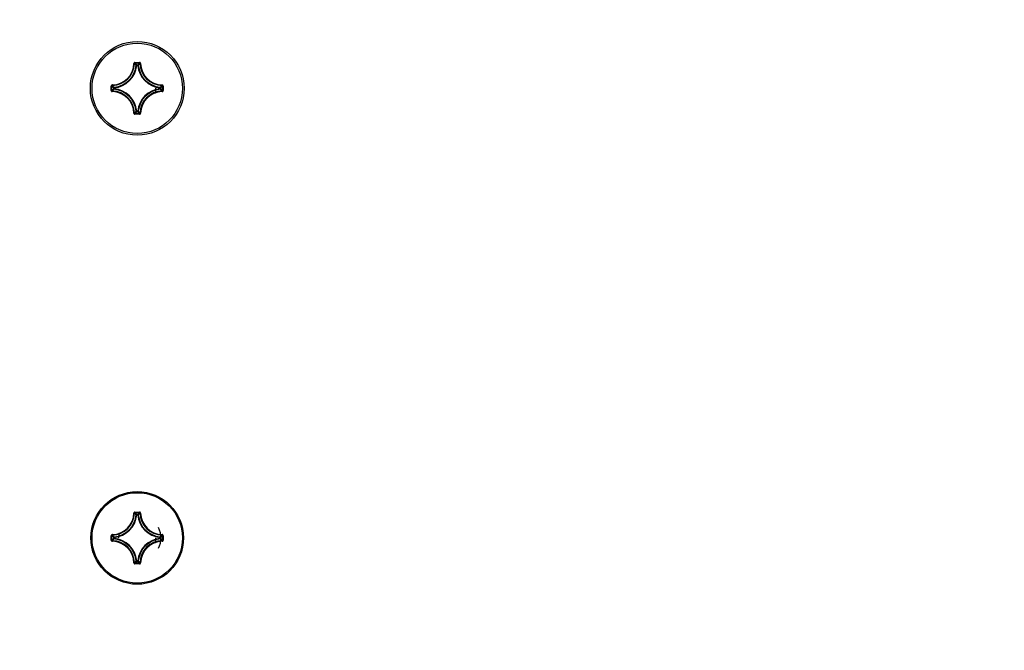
# Model space of a CAD drawing. Extents: x 0 to 420, y 0 to 297.
# Tile 49 of 75: x 221 to 238, y 223 to 234. Entities that reach past the tile are written whole.
import ezdxf

# ---------------------------------------------------------------- set-up
doc = ezdxf.new("R2010")
doc.units = 0
doc.header["$LTSCALE"] = 23.1
doc.layers.get('0').update_dxf_attribs({"linetype": 'CONTINUOUS'})
doc.layers.add('AXES', color=7, linetype='CONTINUOUS')
doc.layers.add('DIM_PILOTEES', color=7, linetype='CONTINUOUS')
doc.dimstyles.get("Standard").update_dxf_attribs({"dimtxt": 2.5, "dimasz": 2.5, "dimexe": 1.25, "dimexo": 0.625, "dimtad": 1, "dimcen": 2.5, "dimazin": 3, "dimtfac": 1, "dimtmove": 0, "dimatfit": 3})

# ---------------------------------------------------------------- blocks, each defined once
blk = doc.blocks.new('_FILLED')
at = {"color": 0, "linetype": 'BYBLOCK'}
blk.add_solid([(0, 0), (-1, 0.1429), (-1, -0.1429)], dxfattribs=at)
blk = doc.blocks.new('*D5')
at = {"layer": 'DIM_PILOTEES', "color": 2, "linetype": 'CONTINUOUS'}
for p, q in [((190.124, 209.109), (190.124, 278.743)), ((390.124, 209.109), (390.124, 278.743)), ((190.124, 276.743), (290.124, 276.743)), ((390.124, 276.743), (290.124, 276.743))]:
    blk.add_line(p, q, dxfattribs=at)
at = {"layer": 'DIM_PILOTEES', "color": 2, "linetype": 'CONTINUOUS', "xscale": 3.5, "yscale": 3.5, "zscale": 3.5, "rotation": 180}
blk.add_blockref('_FILLED', (190.124, 276.743), dxfattribs=at)
at = {"layer": 'DIM_PILOTEES', "color": 2, "linetype": 'CONTINUOUS', "xscale": 3.5, "yscale": 3.5, "zscale": 3.5}
blk.add_blockref('_FILLED', (390.124, 276.743), dxfattribs=at)

msp = doc.modelspace()

# ---------------------------------------------------------------- linework, layer by layer
at = {"color": 7, "linetype": 'CONTINUOUS'}
for p, q in [((223.09, 233.688), (223.1, 233.687)), ((223.1, 233.687), (223.114, 233.673)), ((223.11, 233.707), (223.11, 233.697)), ((223.11, 233.707), (223.189, 233.707)), ((223.11, 233.697), (223.189, 233.697)), ((223.131, 233.675), (223.142, 233.664)), ((223.142, 233.654), (223.132, 233.655)), ((223.142, 233.654), (223.142, 233.664)), ((223.142, 233.664), (223.158, 233.664)), ((223.142, 233.654), (223.158, 233.654)), ((223.169, 233.675), (223.158, 233.664)), ((223.158, 233.654), (223.158, 233.664)), ((223.158, 233.654), (223.168, 233.655)), ((223.199, 233.687), (223.186, 233.674)), ((223.189, 233.707), (223.189, 233.697)), ((223.209, 233.688), (223.199, 233.687)), ((222.691, 233.208), (222.691, 233.287)), ((222.691, 233.287), (222.7, 233.287)), ((222.691, 233.208), (222.7, 233.208)), ((222.7, 233.208), (222.7, 233.287)), ((222.71, 233.307), (222.71, 233.297)), ((222.71, 233.188), (222.71, 233.198)), ((222.722, 233.266), (222.734, 233.256)), ((222.722, 233.229), (222.734, 233.24)), ((222.734, 233.24), (222.734, 233.256)), ((222.744, 233.256), (222.734, 233.256)), ((222.744, 233.24), (222.734, 233.24)), ((222.744, 233.256), (222.743, 233.266)), ((222.744, 233.24), (222.743, 233.23)), ((222.744, 233.24), (222.744, 233.256)), ((223.556, 233.256), (223.557, 233.266)), ((223.556, 233.256), (223.556, 233.24)), ((223.556, 233.256), (223.565, 233.256)), ((223.556, 233.24), (223.557, 233.23)), ((223.556, 233.24), (223.565, 233.24)), ((223.578, 233.267), (223.565, 233.256)), ((223.565, 233.256), (223.565, 233.24)), ((223.578, 233.228), (223.565, 233.24)), ((223.589, 233.297), (223.576, 233.284)), ((223.589, 233.198), (223.576, 233.211)), ((223.589, 233.307), (223.589, 233.297)), ((223.589, 233.188), (223.589, 233.198)), ((223.599, 233.287), (223.599, 233.208)), ((223.609, 233.287), (223.599, 233.287)), ((223.609, 233.208), (223.599, 233.208)), ((223.609, 233.287), (223.609, 233.208)), ((223.142, 232.842), (223.132, 232.841)), ((223.142, 232.842), (223.142, 232.832)), ((223.158, 232.842), (223.142, 232.842)), ((223.158, 232.842), (223.158, 232.832)), ((223.158, 232.842), (223.168, 232.841)), ((223.09, 232.808), (223.1, 232.808)), ((223.1, 232.808), (223.114, 232.822)), ((223.11, 232.789), (223.11, 232.799)), ((223.189, 232.799), (223.11, 232.799)), ((223.189, 232.789), (223.11, 232.789)), ((223.131, 232.82), (223.142, 232.832)), ((223.158, 232.832), (223.142, 232.832)), ((223.168, 232.82), (223.158, 232.832)), ((223.199, 232.808), (223.185, 232.822)), ((223.189, 232.789), (223.189, 232.799)), ((223.209, 232.808), (223.199, 232.808)), ((223.09, 225.728), (223.1, 225.727)), ((223.11, 225.747), (223.11, 225.737)), ((223.11, 225.747), (223.189, 225.747)), ((223.11, 225.737), (223.189, 225.737)), ((223.121, 225.706), (223.132, 225.695)), ((223.136, 225.709), (223.142, 225.704)), ((223.142, 225.694), (223.142, 225.704)), ((223.142, 225.704), (223.158, 225.704)), ((223.163, 225.709), (223.158, 225.704)), ((223.158, 225.694), (223.158, 225.704)), ((223.189, 225.747), (223.189, 225.737)), ((223.209, 225.728), (223.199, 225.727)), ((223.142, 225.694), (223.132, 225.695)), ((223.142, 225.694), (223.158, 225.694)), ((223.158, 225.694), (223.168, 225.695)), ((222.71, 225.347), (222.71, 225.337)), ((223.589, 225.347), (223.589, 225.337)), ((222.691, 225.248), (222.691, 225.327)), ((222.691, 225.327), (222.7, 225.327)), ((222.691, 225.248), (222.7, 225.248)), ((222.7, 225.248), (222.7, 225.327)), ((222.71, 225.228), (222.71, 225.238)), ((222.728, 225.301), (222.734, 225.296)), ((222.728, 225.275), (222.734, 225.28)), ((222.732, 225.259), (222.743, 225.27)), ((222.734, 225.28), (222.734, 225.296)), ((222.744, 225.296), (222.734, 225.296)), ((222.744, 225.28), (222.734, 225.28)), ((222.744, 225.296), (222.743, 225.306)), ((222.744, 225.28), (222.743, 225.27)), ((222.744, 225.28), (222.744, 225.296)), ((223.556, 225.296), (223.557, 225.306)), ((223.556, 225.296), (223.556, 225.28)), ((223.556, 225.296), (223.565, 225.296)), ((223.556, 225.28), (223.557, 225.27)), ((223.556, 225.28), (223.565, 225.28)), ((223.568, 225.316), (223.557, 225.306)), ((223.571, 225.301), (223.565, 225.296)), ((223.565, 225.296), (223.565, 225.28)), ((223.571, 225.275), (223.565, 225.28)), ((223.589, 225.228), (223.589, 225.238)), ((223.599, 225.327), (223.599, 225.248)), ((223.609, 225.327), (223.599, 225.327)), ((223.609, 225.248), (223.599, 225.248)), ((223.609, 225.327), (223.609, 225.248)), ((223.09, 224.848), (223.1, 224.848)), ((223.11, 224.829), (223.11, 224.839)), ((223.189, 224.839), (223.11, 224.839)), ((223.189, 224.829), (223.11, 224.829)), ((223.142, 224.882), (223.132, 224.881)), ((223.136, 224.866), (223.142, 224.872)), ((223.142, 224.882), (223.142, 224.872)), ((223.158, 224.882), (223.142, 224.882)), ((223.158, 224.872), (223.142, 224.872)), ((223.158, 224.882), (223.158, 224.872)), ((223.158, 224.882), (223.168, 224.881)), ((223.163, 224.866), (223.158, 224.872)), ((223.178, 224.87), (223.168, 224.881)), ((223.189, 224.829), (223.189, 224.839)), ((223.209, 224.848), (223.199, 224.848))]:
    msp.add_line(p, q, dxfattribs=at)
for points in [[(223.11, 233.707), (223.107, 233.707), (223.104, 233.706), (223.101, 233.705), (223.099, 233.703), (223.096, 233.701), (223.094, 233.699), (223.093, 233.696), (223.091, 233.694), (223.091, 233.691), (223.09, 233.688)], [(223.1, 233.687), (223.101, 233.689), (223.101, 233.691), (223.102, 233.693), (223.103, 233.694), (223.105, 233.695), (223.106, 233.696), (223.108, 233.697), (223.11, 233.697)], [(223.11, 233.697), (223.116, 233.692), (223.121, 233.686), (223.126, 233.681), (223.131, 233.675)], [(223.114, 233.673), (223.116, 233.671), (223.121, 233.666), (223.126, 233.66), (223.132, 233.655)], [(223.132, 233.655), (223.132, 233.656), (223.133, 233.658), (223.134, 233.66), (223.135, 233.661), (223.136, 233.662), (223.138, 233.663), (223.14, 233.663), (223.142, 233.664)], [(223.158, 233.664), (223.16, 233.663), (223.161, 233.663), (223.163, 233.662), (223.164, 233.661), (223.166, 233.66), (223.167, 233.658), (223.167, 233.656), (223.168, 233.655)], [(223.186, 233.674), (223.183, 233.671), (223.178, 233.666), (223.173, 233.66), (223.168, 233.655)], [(223.189, 233.697), (223.184, 233.692), (223.179, 233.686), (223.173, 233.681), (223.169, 233.675)], [(223.209, 233.688), (223.209, 233.691), (223.208, 233.694), (223.207, 233.696), (223.205, 233.699), (223.203, 233.701), (223.201, 233.703), (223.198, 233.705), (223.195, 233.706), (223.192, 233.707), (223.189, 233.707)], [(223.189, 233.697), (223.191, 233.697), (223.193, 233.696), (223.195, 233.695), (223.196, 233.694), (223.197, 233.693), (223.198, 233.691), (223.199, 233.689), (223.199, 233.687)], [(222.71, 233.307), (222.707, 233.307), (222.704, 233.306), (222.701, 233.305), (222.698, 233.303), (222.696, 233.301), (222.694, 233.299), (222.693, 233.296), (222.691, 233.293), (222.691, 233.29), (222.691, 233.287)], [(222.691, 233.208), (222.691, 233.205), (222.691, 233.202), (222.693, 233.199), (222.694, 233.197), (222.696, 233.194), (222.698, 233.192), (222.701, 233.191), (222.704, 233.19), (222.707, 233.189), (222.71, 233.188)], [(222.7, 233.287), (222.701, 233.289), (222.701, 233.291), (222.702, 233.293), (222.703, 233.294), (222.705, 233.295), (222.706, 233.296), (222.708, 233.297), (222.71, 233.297)], [(222.7, 233.287), (222.706, 233.282), (222.711, 233.277), (222.717, 233.271), (222.722, 233.266)], [(222.7, 233.208), (222.706, 233.214), (222.711, 233.219), (222.717, 233.224), (222.722, 233.229), (222.722, 233.229)], [(222.71, 233.198), (222.708, 233.199), (222.706, 233.199), (222.705, 233.2), (222.703, 233.201), (222.702, 233.203), (222.701, 233.205), (222.701, 233.206), (222.7, 233.208)], [(222.71, 233.297), (222.715, 233.292), (222.721, 233.287)], [(222.71, 233.198), (222.715, 233.204), (222.721, 233.209)], [(222.721, 233.287), (222.726, 233.281), (222.732, 233.276), (222.737, 233.271), (222.743, 233.266)], [(222.721, 233.209), (222.726, 233.214), (222.732, 233.219), (222.737, 233.225), (222.743, 233.23)], [(222.734, 233.256), (222.734, 233.258), (222.735, 233.259), (222.735, 233.261), (222.736, 233.262), (222.738, 233.264), (222.739, 233.265), (222.741, 233.265), (222.743, 233.266)], [(222.743, 233.23), (222.741, 233.23), (222.739, 233.231), (222.738, 233.232), (222.736, 233.233), (222.735, 233.235), (222.735, 233.236), (222.734, 233.238), (222.734, 233.24)], [(223.576, 233.284), (223.573, 233.281), (223.568, 233.276), (223.562, 233.271), (223.557, 233.266)], [(223.557, 233.266), (223.558, 233.265), (223.56, 233.265), (223.562, 233.264), (223.563, 233.262), (223.564, 233.261), (223.565, 233.259), (223.565, 233.258), (223.565, 233.256)], [(223.565, 233.24), (223.565, 233.238), (223.565, 233.236), (223.564, 233.235), (223.563, 233.233), (223.562, 233.232), (223.56, 233.231), (223.558, 233.23), (223.557, 233.23)], [(223.576, 233.211), (223.573, 233.214), (223.568, 233.219), (223.562, 233.225), (223.557, 233.23)], [(223.599, 233.287), (223.593, 233.282), (223.588, 233.277), (223.582, 233.271), (223.578, 233.267)], [(223.599, 233.208), (223.593, 233.214), (223.588, 233.219), (223.582, 233.224), (223.578, 233.228)], [(223.609, 233.287), (223.609, 233.29), (223.608, 233.293), (223.607, 233.296), (223.605, 233.299), (223.603, 233.301), (223.601, 233.303), (223.598, 233.305), (223.596, 233.306), (223.593, 233.307), (223.589, 233.307)], [(223.589, 233.297), (223.591, 233.297), (223.593, 233.296), (223.595, 233.295), (223.596, 233.294), (223.597, 233.293), (223.598, 233.291), (223.599, 233.289), (223.599, 233.287)], [(223.599, 233.208), (223.599, 233.206), (223.598, 233.205), (223.597, 233.203), (223.596, 233.201), (223.595, 233.2), (223.593, 233.199), (223.591, 233.199), (223.589, 233.198)], [(223.589, 233.188), (223.593, 233.189), (223.596, 233.19), (223.598, 233.191), (223.601, 233.192), (223.603, 233.194), (223.605, 233.197), (223.607, 233.199), (223.608, 233.202), (223.609, 233.205), (223.609, 233.208)], [(223.114, 232.822), (223.116, 232.824), (223.121, 232.83), (223.126, 232.835), (223.132, 232.841)], [(223.142, 232.832), (223.14, 232.832), (223.138, 232.833), (223.136, 232.833), (223.135, 232.835), (223.134, 232.836), (223.133, 232.837), (223.132, 232.839), (223.132, 232.841)], [(223.168, 232.841), (223.167, 232.839), (223.167, 232.837), (223.166, 232.836), (223.164, 232.835), (223.163, 232.833), (223.161, 232.833), (223.16, 232.832), (223.158, 232.832)], [(223.185, 232.822), (223.183, 232.824), (223.178, 232.83), (223.173, 232.835), (223.168, 232.841)], [(223.09, 232.808), (223.091, 232.805), (223.091, 232.802), (223.093, 232.799), (223.094, 232.797), (223.096, 232.794), (223.099, 232.792), (223.101, 232.791), (223.104, 232.79), (223.107, 232.789), (223.11, 232.789)], [(223.11, 232.799), (223.108, 232.799), (223.106, 232.799), (223.105, 232.8), (223.103, 232.801), (223.102, 232.803), (223.101, 232.805), (223.101, 232.806), (223.1, 232.808)], [(223.11, 232.799), (223.116, 232.804), (223.121, 232.809), (223.126, 232.815), (223.131, 232.82)], [(223.189, 232.799), (223.184, 232.804), (223.179, 232.809), (223.173, 232.815), (223.168, 232.82)], [(223.199, 232.808), (223.199, 232.806), (223.198, 232.804), (223.197, 232.803), (223.196, 232.801), (223.195, 232.8), (223.193, 232.799), (223.191, 232.799), (223.189, 232.799)], [(223.189, 232.789), (223.192, 232.789), (223.195, 232.79), (223.198, 232.791), (223.201, 232.792), (223.203, 232.794), (223.205, 232.797), (223.207, 232.799), (223.208, 232.802), (223.209, 232.805), (223.209, 232.808)], [(223.11, 225.747), (223.107, 225.747), (223.104, 225.746), (223.101, 225.745), (223.099, 225.743), (223.096, 225.741), (223.094, 225.739), (223.093, 225.736), (223.091, 225.734), (223.091, 225.731), (223.09, 225.728)], [(223.1, 225.727), (223.101, 225.729), (223.101, 225.731), (223.102, 225.733), (223.103, 225.734), (223.105, 225.735), (223.106, 225.736), (223.108, 225.737), (223.11, 225.737)], [(223.1, 225.727), (223.106, 225.722), (223.111, 225.717), (223.116, 225.711), (223.121, 225.706)], [(223.11, 225.737), (223.116, 225.732), (223.121, 225.726), (223.126, 225.721), (223.131, 225.715), (223.136, 225.709)], [(223.132, 225.695), (223.132, 225.696), (223.133, 225.698), (223.134, 225.7), (223.135, 225.701), (223.136, 225.702), (223.138, 225.703), (223.14, 225.703), (223.142, 225.704)], [(223.158, 225.704), (223.16, 225.703), (223.161, 225.703), (223.163, 225.702), (223.164, 225.701), (223.166, 225.7), (223.167, 225.698), (223.167, 225.696), (223.168, 225.695)], [(223.189, 225.737), (223.184, 225.732), (223.179, 225.726), (223.173, 225.721), (223.168, 225.715), (223.163, 225.709)], [(223.199, 225.727), (223.194, 225.722), (223.189, 225.717), (223.183, 225.711), (223.178, 225.706), (223.168, 225.695)], [(223.209, 225.728), (223.209, 225.731), (223.208, 225.734), (223.207, 225.736), (223.205, 225.739), (223.203, 225.741), (223.201, 225.743), (223.198, 225.745), (223.195, 225.746), (223.192, 225.747), (223.189, 225.747)], [(223.189, 225.737), (223.191, 225.737), (223.193, 225.736), (223.195, 225.735), (223.196, 225.734), (223.197, 225.733), (223.198, 225.731), (223.199, 225.729), (223.199, 225.727)], [(222.71, 225.347), (222.707, 225.347), (222.704, 225.346), (222.701, 225.345), (222.698, 225.343), (222.696, 225.341), (222.694, 225.339), (222.693, 225.336), (222.691, 225.333), (222.691, 225.33), (222.691, 225.327)], [(223.609, 225.327), (223.609, 225.33), (223.608, 225.333), (223.607, 225.336), (223.605, 225.339), (223.603, 225.341), (223.601, 225.343), (223.598, 225.345), (223.596, 225.346), (223.593, 225.347), (223.589, 225.347)], [(222.691, 225.248), (222.691, 225.245), (222.691, 225.242), (222.693, 225.239), (222.694, 225.237), (222.696, 225.234), (222.698, 225.232), (222.701, 225.231), (222.704, 225.23), (222.707, 225.229), (222.71, 225.228)], [(222.7, 225.327), (222.701, 225.329), (222.701, 225.331), (222.702, 225.333), (222.703, 225.334), (222.705, 225.335), (222.706, 225.336), (222.708, 225.337), (222.71, 225.337)], [(222.7, 225.327), (222.706, 225.322), (222.711, 225.317), (222.717, 225.311), (222.722, 225.306), (222.728, 225.301)], [(222.7, 225.248), (222.706, 225.254), (222.711, 225.259), (222.717, 225.264), (222.722, 225.269), (222.728, 225.275)], [(222.71, 225.238), (222.708, 225.239), (222.706, 225.239), (222.705, 225.24), (222.703, 225.241), (222.702, 225.243), (222.701, 225.245), (222.701, 225.246), (222.7, 225.248)], [(222.71, 225.337), (222.715, 225.332), (222.721, 225.327), (222.726, 225.321), (222.732, 225.316), (222.743, 225.306)], [(222.71, 225.238), (222.715, 225.244), (222.721, 225.249), (222.726, 225.254), (222.732, 225.259)], [(222.734, 225.296), (222.734, 225.298), (222.735, 225.299), (222.735, 225.301), (222.736, 225.302), (222.738, 225.304), (222.739, 225.305), (222.741, 225.305), (222.743, 225.306)], [(222.743, 225.27), (222.741, 225.27), (222.739, 225.271), (222.738, 225.272), (222.736, 225.273), (222.735, 225.275), (222.735, 225.276), (222.734, 225.278), (222.734, 225.28)], [(223.557, 225.306), (223.558, 225.305), (223.56, 225.305), (223.562, 225.304), (223.563, 225.302), (223.564, 225.301), (223.565, 225.299), (223.565, 225.298), (223.565, 225.296)], [(223.565, 225.28), (223.565, 225.278), (223.565, 225.276), (223.564, 225.275), (223.563, 225.273), (223.562, 225.272), (223.56, 225.271), (223.558, 225.27), (223.557, 225.27)], [(223.589, 225.238), (223.584, 225.244), (223.579, 225.249), (223.573, 225.254), (223.568, 225.259), (223.557, 225.27)], [(223.589, 225.337), (223.584, 225.332), (223.579, 225.327), (223.573, 225.321), (223.568, 225.316)], [(223.599, 225.327), (223.593, 225.322), (223.588, 225.317), (223.582, 225.311), (223.577, 225.306), (223.571, 225.301)], [(223.599, 225.248), (223.593, 225.254), (223.588, 225.259), (223.582, 225.264), (223.577, 225.269), (223.571, 225.275)], [(223.589, 225.337), (223.591, 225.337), (223.593, 225.336), (223.595, 225.335), (223.596, 225.334), (223.597, 225.333), (223.598, 225.331), (223.599, 225.329), (223.599, 225.327)], [(223.599, 225.248), (223.599, 225.246), (223.598, 225.245), (223.597, 225.243), (223.596, 225.241), (223.595, 225.24), (223.593, 225.239), (223.591, 225.239), (223.589, 225.238)], [(223.589, 225.228), (223.593, 225.229), (223.596, 225.23), (223.598, 225.231), (223.601, 225.232), (223.603, 225.234), (223.605, 225.237), (223.607, 225.239), (223.608, 225.242), (223.609, 225.245), (223.609, 225.248)], [(223.09, 224.848), (223.091, 224.845), (223.091, 224.842), (223.093, 224.839), (223.094, 224.837), (223.096, 224.834), (223.099, 224.832), (223.101, 224.831), (223.104, 224.83), (223.107, 224.829), (223.11, 224.829)], [(223.1, 224.848), (223.106, 224.854), (223.111, 224.859), (223.116, 224.864), (223.121, 224.87), (223.132, 224.881)], [(223.11, 224.839), (223.108, 224.839), (223.106, 224.839), (223.105, 224.84), (223.103, 224.841), (223.102, 224.843), (223.101, 224.845), (223.101, 224.846), (223.1, 224.848)], [(223.11, 224.839), (223.116, 224.844), (223.121, 224.849), (223.126, 224.855), (223.131, 224.861), (223.136, 224.866)], [(223.142, 224.872), (223.14, 224.872), (223.138, 224.873), (223.136, 224.873), (223.135, 224.875), (223.134, 224.876), (223.133, 224.877), (223.132, 224.879), (223.132, 224.881)], [(223.168, 224.881), (223.167, 224.879), (223.167, 224.877), (223.166, 224.876), (223.164, 224.875), (223.163, 224.873), (223.161, 224.873), (223.16, 224.872), (223.158, 224.872)], [(223.189, 224.839), (223.184, 224.844), (223.179, 224.849), (223.173, 224.855), (223.168, 224.861), (223.163, 224.866)], [(223.199, 224.848), (223.194, 224.854), (223.189, 224.859), (223.183, 224.864), (223.178, 224.87)], [(223.199, 224.848), (223.199, 224.846), (223.198, 224.844), (223.197, 224.843), (223.196, 224.841), (223.195, 224.84), (223.193, 224.839), (223.191, 224.839), (223.189, 224.839)], [(223.189, 224.829), (223.192, 224.829), (223.195, 224.83), (223.198, 224.831), (223.201, 224.832), (223.203, 224.834), (223.205, 224.837), (223.207, 224.839), (223.208, 224.842), (223.209, 224.845), (223.209, 224.848)]]:
    msp.add_lwpolyline(points, dxfattribs=at)
for centre, radius in [((223.15, 233.248), 0.83), ((223.15, 225.288), 0.82)]:
    msp.add_circle(centre, radius, dxfattribs=at)
for centre, radius, start, end in [((222.7, 233.698), 0.391, 271.5011, 358.4989), ((222.7, 233.698), 0.401, 271.5011, 358.4989), ((222.7, 233.698), 0.434, 275.7059, 354.2941), ((222.7, 233.698), 0.444, 275.7053, 354.2947), ((223.6, 233.698), 0.444, 185.7054, 264.2948), ((223.6, 233.698), 0.434, 185.7059, 264.2941), ((223.6, 233.698), 0.401, 181.5011, 268.4989), ((223.6, 233.698), 0.391, 181.5011, 268.4989), ((222.7, 232.798), 0.401, 1.5011, 88.4989), ((222.7, 232.798), 0.434, 5.7059, 84.2941), ((222.7, 232.798), 0.444, 5.7053, 84.2948), ((223.6, 232.798), 0.444, 95.7054, 174.2948), ((223.6, 232.798), 0.434, 95.7059, 174.2941), ((223.6, 232.798), 0.401, 91.5011, 178.4989), ((223.15, 233.248), 0.33, 344.5025, 360), ((222.7, 232.798), 0.391, 1.5011, 88.4989), ((223.6, 232.798), 0.391, 91.5011, 178.4989), ((222.7, 225.738), 0.391, 271.5011, 358.4989), ((222.7, 225.738), 0.401, 271.5011, 358.4989), ((223.6, 225.738), 0.401, 181.5011, 268.4989), ((223.6, 225.738), 0.391, 181.5011, 268.4989), ((222.7, 225.738), 0.434, 275.7059, 354.2941), ((222.7, 225.738), 0.444, 275.7053, 354.2947), ((223.6, 225.738), 0.444, 185.7054, 264.2948), ((223.6, 225.738), 0.434, 185.7059, 264.2941), ((223.15, 225.288), 0.33, 164.5025, 180), ((223.15, 225.288), 0.42, 334.2861, 25.7139), ((222.7, 224.838), 0.401, 1.5011, 88.4989), ((222.7, 224.838), 0.391, 1.5011, 88.4989), ((222.7, 224.838), 0.434, 5.7059, 84.2941), ((222.7, 224.838), 0.444, 5.7053, 84.2948), ((223.6, 224.838), 0.444, 95.7054, 174.2948), ((223.6, 224.838), 0.434, 95.7059, 174.2941), ((223.6, 224.838), 0.401, 91.5011, 178.4989), ((223.6, 224.838), 0.391, 91.5011, 178.4989), ((223.15, 225.288), 0.33, 344.5025, 360)]:
    msp.add_arc(centre, radius, start, end, dxfattribs=at)
at = {"layer": 'AXES', "color": 7, "linetype": 'CONTINUOUS'}
for centre in [(223.15, 233.248), (223.15, 225.288)]:
    msp.add_circle(centre, 0.8, dxfattribs=at)

# ---------------------------------------------------------------- dimensions: what is measured, and where the dimension line sits
at = {"layer": 'DIM_PILOTEES', "color": 2, "linetype": 'CONTINUOUS'}
dim = msp.add_linear_dim(base=(190.124, 276.743), p1=(390.124, 209.109), p2=(190.124, 209.109), angle=180, dimstyle='Standard', dxfattribs=at)
dim.commit()
dim.dimension.update_dxf_attribs({"geometry": '*D5', "text_midpoint": (281.365, 276.743), "dimtype": 128})

doc.saveas('drawing.dxf')
